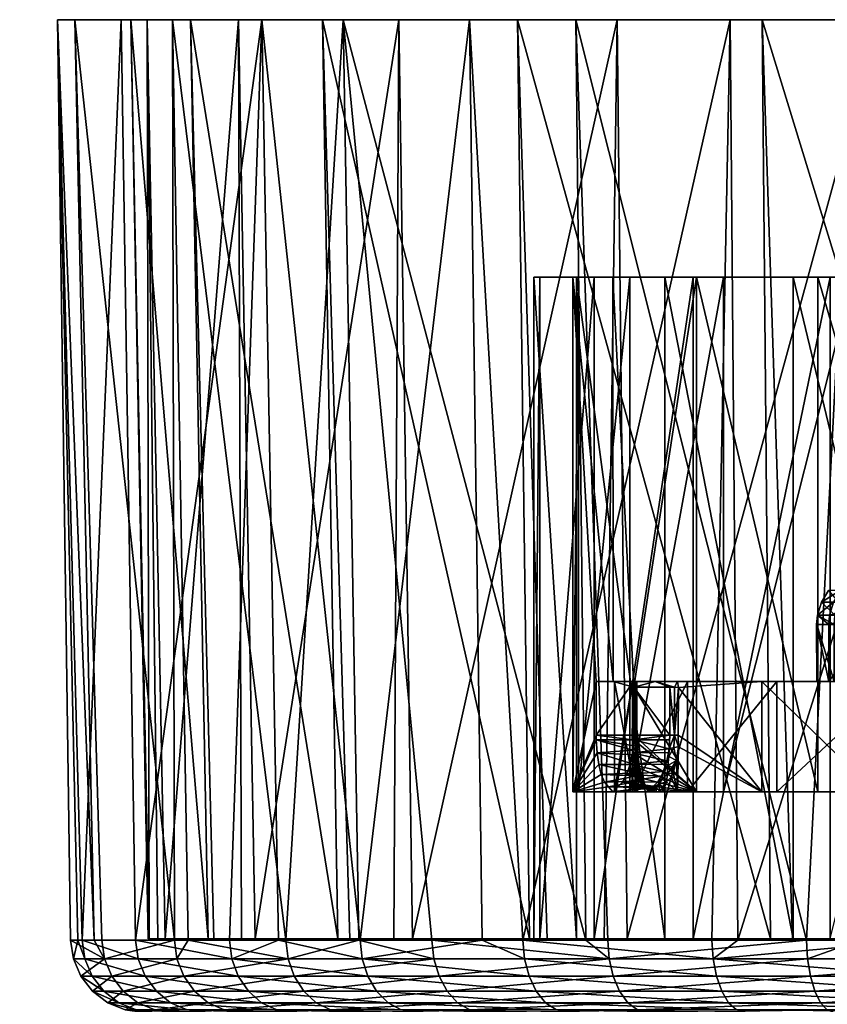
# Model space of a CAD drawing. Extents: x -0.107 to 0.167, y -0.11 to 0.019.
# Tile 162 of 235: x 0.042 to 0.064, y -0.027 to 0. Entities that reach past the tile are written whole.
import ezdxf

# ---------------------------------------------------------------- set-up
doc = ezdxf.new("R2010")
doc.units = 0
doc.layers.add('mesh', color=7, linetype='CONTINUOUS')

msp = doc.modelspace()

# ---------------------------------------------------------------- meshes
at = {"layer": 'mesh'}
mesh = msp.add_polyface(dxfattribs=at)
corners = [(-0.05432, -0.061179, 0.001225), (0.055598, -0.061528, 0.004067), (0.055884, -0.061814, 0.005682), (0.055382, -0.061312, 0.002847), (-0.054332, -0.061194, 0.000047), (-0.054614, -0.061499, 0.004083), (-0.054632, -0.061519, 0.00426), (-0.055113, -0.062014, -0.00622), (0.055373, -0.061312, -0.002755), (-0.054741, -0.061645, -0.004827), (0.055624, -0.061526, -0.003964), (-0.044057, -0.0004, 0.000904), (-0.042057, -0.0004, 0.000961), (-0.043401, -0.0004, 0.009338), (-0.044874, -0.0004, -0.007016), (-0.042928, -0.0004, -0.007479), (-0.043225, -0.025433, 0.007002), (-0.042475, -0.025433, 0.000949), (-0.042883, -0.025433, -0.005137), (-0.043465, -0.025433, -0.007348), (-0.042958, -0.025944, -0.005125), (-0.04255, -0.025944, 0.000947), (-0.043298, -0.025944, 0.006986), (-0.04393, -0.025433, 0.009176), (-0.043159, -0.026419, -0.005092), (-0.042753, -0.026419, 0.000941), (-0.043497, -0.026419, 0.006941), (-0.043473, -0.026826, -0.00504), (-0.043072, -0.026826, 0.000932), (-0.043879, -0.027138, -0.004974), (0.055202, -0.06115, -0.000033), (-0.054351, -0.061218, -0.001766), (-0.054633, -0.061527, -0.003985)]
mesh.append_faces([[corners[k] for k in face] for face in [(0, 1, 2, 2), (0, 3, 1, 1), (4, 3, 0, 0), (5, 2, 6, 6), (5, 0, 2, 2), (7, 8, 9, 9), (7, 10, 8, 8), (11, 12, 13, 13), (14, 15, 12, 12), (12, 16, 13, 13), (12, 17, 16, 16), (15, 17, 12, 12), (15, 18, 17, 17), (19, 18, 15, 15), (20, 18, 19, 19), (20, 17, 18, 18), (21, 17, 20, 20), (21, 16, 17, 17), (22, 16, 21, 21), (22, 23, 16, 16), (20, 24, 21, 21), (22, 25, 26, 26), (21, 25, 22, 22), (21, 24, 25, 25), (24, 27, 25, 25), (25, 28, 26, 26), (25, 27, 28, 28), (27, 29, 28, 28), (30, 31, 32, 32), (4, 30, 3, 3), (31, 30, 4, 4), (9, 30, 32, 32), (9, 8, 30, 30)]])
mesh = msp.add_polyface(dxfattribs=at)
corners = [(0.055561, -0.0004, 0.023164), (0.055894, -0.0254, 0.022791), (0.056376, -0.0254, 0.023305), (0.050255, -0.0004, 0.017227), (0.051006, -0.0254, 0.017575), (0.050674, -0.0254, 0.016953), (0.046667, -0.0004, 0.01012), (0.047303, -0.0254, 0.010649), (0.047143, -0.0254, 0.009963), (0.045041, -0.0004, 0.002326), (0.045518, -0.0254, 0.003002), (0.045541, -0.0254, 0.002297), (0.045487, -0.0004, -0.005624), (0.045773, -0.0254, -0.004847), (0.045978, -0.0254, -0.005522), (0.047976, -0.0004, -0.013187), (0.048051, -0.0254, -0.012363), (0.048423, -0.0254, -0.012962), (0.052338, -0.0004, -0.019848), (0.052197, -0.0254, -0.019033), (0.052711, -0.0254, -0.019515), (0.058274, -0.0004, -0.025154), (0.057927, -0.0254, -0.024403), (0.048603, -0.0004, 0.018354), (0.049058, -0.025433, 0.01804), (0.047726, -0.025433, 0.016182), (0.05128, -0.025433, 0.021138), (0.054256, -0.0004, 0.02468), (0.054603, -0.025433, 0.024285), (0.045173, -0.025433, 0.010643), (0.043715, -0.025433, 0.00472), (0.044779, -0.0004, 0.01078), (0.043598, -0.025433, 0.002437), (0.043046, -0.0004, 0.002475), (0.043522, -0.0004, -0.005996), (0.044251, -0.025433, -0.007411), (0.046227, -0.025433, -0.013182), (0.04404, -0.025433, -0.005903), (0.043404, -0.025433, -0.001371), (0.049259, -0.025433, -0.018475), (0.046174, -0.0004, -0.014055), (0.046605, -0.025433, -0.013842), (0.051248, -0.025433, -0.020786), (0.050821, -0.0004, -0.021153), (0.053237, -0.025433, -0.023098), (0.057422, -0.025433, -0.026412), (0.056009, -0.0254, 0.001966), (0.056009, -0.0074, 0.001966), (0.057168, -0.0254, 0.006934), (0.056175, -0.0254, -0.003132), (0.056175, -0.0074, -0.003132), (0.057654, -0.0254, -0.008014), (0.057654, -0.0074, -0.008014), (0.057067, -0.0214, 0.001862), (0.057708, -0.01999, 0.005193), (0.057707, -0.01986, 0.005187), (0.057707, -0.0184, 0.005187), (0.057844, -0.02093, 0.00564), (0.057775, -0.020659, 0.005418)]
mesh.append_faces([[corners[k] for k in face] for face in [(0, 1, 2, 2), (3, 4, 1, 1), (3, 5, 4, 4), (6, 7, 5, 5), (6, 8, 7, 7), (9, 10, 8, 8), (9, 11, 10, 10), (12, 13, 11, 11), (12, 14, 13, 13), (15, 16, 14, 14), (15, 17, 16, 16), (18, 19, 17, 17), (18, 20, 19, 19), (21, 22, 20, 20), (23, 24, 25, 25), (23, 26, 24, 24), (27, 28, 26, 26), (29, 23, 25, 25), (30, 31, 29, 29), (32, 33, 30, 30), (34, 35, 36, 36), (34, 37, 35, 35), (33, 38, 37, 37), (39, 40, 41, 41), (42, 43, 39, 39), (43, 44, 45, 45), (46, 47, 48, 48), (49, 50, 46, 46), (51, 52, 49, 49), (53, 54, 55, 55), (56, 53, 55, 55), (57, 58, 53, 53)]])
mesh = msp.add_polyface(dxfattribs=at)
corners = [(0.058274, -0.0004, -0.025154), (0.058549, -0.0254, -0.024735), (0.057927, -0.0254, -0.024403), (0.055709, -0.025433, 0.025332), (0.054603, -0.025433, 0.024285), (0.054256, -0.0004, 0.02468), (0.046227, -0.025433, -0.013182), (0.046605, -0.025433, -0.013842), (0.046174, -0.0004, -0.014055), (0.043598, -0.025433, 0.002437), (0.043404, -0.025433, -0.001371), (0.043046, -0.0004, 0.002475), (0.051248, -0.025433, -0.020786), (0.053237, -0.025433, -0.023098), (0.050821, -0.0004, -0.021153), (0.057422, -0.025433, -0.026412), (0.058019, -0.025433, -0.026884), (0.057148, -0.0004, -0.026806), (0.057168, -0.0254, 0.006934), (0.056009, -0.0074, 0.001966), (0.057168, -0.0074, 0.006934), (0.056009, -0.0254, 0.001966), (0.056175, -0.0074, -0.003132), (0.056175, -0.0254, -0.003132), (0.057654, -0.0074, -0.008014), (0.057654, -0.0254, -0.008014), (0.060347, -0.0074, -0.012347), (0.057223, -0.0074, -0.00296), (0.058623, -0.0074, -0.007576), (0.057067, -0.0074, 0.001862), (0.058163, -0.0074, 0.006559), (0.057223, -0.0214, -0.00296), (0.058623, -0.0214, -0.007576), (0.057067, -0.0214, 0.001862), (0.057707, -0.0184, 0.005187), (0.058206, -0.0184, 0.00021), (0.058206, -0.0214, 0.00021), (0.058691, -0.0184, -0.004016), (0.05877, -0.0184, 0.004426), (0.05877, -0.0214, 0.004426), (0.058165, -0.0184, 0.006564), (0.05873, -0.018552, 0.007901), (0.058717, -0.0184, 0.004804), (0.058689, -0.01986, 0.004817), (0.058806, -0.0184, 0.0047), (0.057707, -0.01986, 0.005187), (0.059314, -0.0184, 0.006131)]
mesh.append_faces([[corners[k] for k in face] for face in [(0, 1, 2, 2), (3, 4, 5, 5), (6, 7, 8, 8), (9, 10, 11, 11), (12, 13, 14, 14), (15, 16, 17, 17), (18, 19, 20, 20), (21, 22, 19, 19), (23, 24, 22, 22), (25, 26, 24, 24), (27, 24, 28, 28), (27, 22, 24, 24), (29, 22, 27, 27), (29, 19, 22, 22), (30, 19, 29, 29), (30, 20, 19, 19), (31, 28, 32, 32), (31, 27, 28, 28), (33, 27, 31, 31), (33, 29, 27, 27), (34, 29, 33, 33), (35, 36, 37, 37), (38, 39, 35, 35), (30, 40, 41, 41), (29, 40, 30, 30), (34, 40, 29, 29), (42, 43, 44, 44), (45, 42, 34, 34), (45, 43, 42, 42), (46, 41, 40, 40), (42, 40, 34, 34), (42, 46, 40, 40)]])
mesh = msp.add_polyface(dxfattribs=at)
corners = [(0.055561, -0.0004, 0.023164), (0.048603, -0.0004, 0.018354), (0.050255, -0.0004, 0.017227), (0.054256, -0.0004, 0.02468), (0.062222, -0.0004, 0.027526), (0.061354, -0.0004, 0.029328), (0.052338, -0.0004, -0.019848), (0.057148, -0.0004, -0.026806), (0.058274, -0.0004, -0.025154), (0.050821, -0.0004, -0.021153), (0.047976, -0.0004, -0.013187), (0.046174, -0.0004, -0.014055), (0.045487, -0.0004, -0.005624), (0.043522, -0.0004, -0.005996), (0.045041, -0.0004, 0.002326), (0.043046, -0.0004, 0.002475), (0.046667, -0.0004, 0.01012), (0.044779, -0.0004, 0.01078), (0.055894, -0.0254, 0.022791), (0.050674, -0.0254, 0.016953), (0.047143, -0.0254, 0.009963), (0.045541, -0.0254, 0.002297), (0.045978, -0.0254, -0.005522), (0.048423, -0.0254, -0.012962), (0.052711, -0.0254, -0.019515), (0.055709, -0.025433, 0.025332), (0.05128, -0.025433, 0.021138), (0.045173, -0.025433, 0.010643), (0.043715, -0.025433, 0.00472), (0.046227, -0.025433, -0.013182), (0.04404, -0.025433, -0.005903), (0.049259, -0.025433, -0.018475), (0.057422, -0.025433, -0.026412), (0.060438, -0.0074, 0.010813), (0.057168, -0.0074, 0.006934), (0.058163, -0.0074, 0.006559), (0.059574, -0.0074, 0.011432)]
mesh.append_faces([[corners[k] for k in face] for face in [(0, 1, 2, 2), (0, 3, 1, 1), (4, 3, 0, 0), (4, 5, 3, 3), (6, 7, 8, 8), (6, 9, 7, 7), (10, 9, 6, 6), (10, 11, 9, 9), (12, 11, 10, 10), (12, 13, 11, 11), (14, 13, 12, 12), (14, 15, 13, 13), (16, 15, 14, 14), (16, 17, 15, 15), (2, 17, 16, 16), (2, 1, 17, 17), (2, 18, 0, 0), (16, 19, 2, 2), (14, 20, 16, 16), (12, 21, 14, 14), (10, 22, 12, 12), (6, 23, 10, 10), (8, 24, 6, 6), (5, 25, 3, 3), (3, 26, 1, 1), (27, 17, 1, 1), (28, 15, 17, 17), (13, 29, 11, 11), (15, 30, 13, 13), (31, 9, 11, 11), (9, 32, 7, 7), (33, 34, 35, 35), (33, 36, 34, 34)]])
mesh = msp.add_polyface(dxfattribs=at)
corners = [(0.055561, -0.0004, 0.023164), (0.056376, -0.0254, 0.023305), (0.062447, -0.0254, 0.027079), (0.060347, -0.0254, -0.012347), (0.060347, -0.0074, -0.012347), (0.057654, -0.0254, -0.008014), (0.060438, -0.0214, 0.010813), (0.058629, -0.020659, 0.007683), (0.058534, -0.02093, 0.007471), (0.058695, -0.020339, 0.007827), (0.058727, -0.01999, 0.007896), (0.05873, -0.01986, 0.007901), (0.05873, -0.018552, 0.007901), (0.060438, -0.0074, 0.010813), (0.059631, -0.020562, 0.007368), (0.059671, -0.020335, 0.00745), (0.058691, -0.0184, -0.004016), (0.058691, -0.0214, -0.004016), (0.060194, -0.0184, -0.007995), (0.059712, -0.01986, 0.007531), (0.059704, -0.019989, 0.007516), (0.05969, -0.02023, 0.007488), (0.059602, -0.020653, 0.007308), (0.059539, -0.020852, 0.007177), (0.059484, -0.020974, 0.007059), (0.059712, -0.018552, 0.007531), (0.058806, -0.0184, 0.0047), (0.058811, -0.01986, 0.004578), (0.058811, -0.0184, 0.004578), (0.058804, -0.01986, 0.004699), (0.058859, -0.020583, 0.00475), (0.058848, -0.020459, 0.004724), (0.058885, -0.020725, 0.004855), (0.058826, -0.020172, 0.004643), (0.058698, -0.020139, 0.004853), (0.058806, -0.020154, 0.004744), (0.058718, -0.020394, 0.004927), (0.058753, -0.020654, 0.005055), (0.058937, -0.020962, 0.00503), (0.058801, -0.020884, 0.005227), (0.05898, -0.021101, 0.00517), (0.058833, -0.020968, 0.00533), (0.059833, -0.01986, 0.007526), (0.059681, -0.02044, 0.007415), (0.059817, -0.020194, 0.007491), (0.059658, -0.020683, 0.007289), (0.05989, -0.020552, 0.007483), (0.059646, -0.020916, 0.007129), (0.059777, -0.02073, 0.007309), (0.059799, -0.020887, 0.007288), (0.059749, -0.021003, 0.007178), (0.059502, -0.021059, 0.00695), (0.059615, -0.021127, 0.006952), (0.059385, -0.021131, 0.006835), (0.05877, -0.0214, 0.004426), (0.05877, -0.0184, 0.004426), (0.059921, -0.0184, 0.007547), (0.059834, -0.018556, 0.007525), (0.059314, -0.0184, 0.006131), (0.058717, -0.0184, 0.004804)]
mesh.append_faces([[corners[k] for k in face] for face in [(0, 1, 2, 2), (3, 4, 5, 5), (6, 7, 8, 8), (6, 9, 7, 7), (6, 10, 9, 9), (11, 10, 6, 6), (6, 12, 11, 11), (6, 13, 12, 12), (14, 9, 15, 15), (14, 7, 9, 9), (16, 17, 18, 18), (19, 10, 11, 11), (20, 10, 19, 19), (21, 10, 20, 20), (21, 9, 10, 10), (15, 9, 21, 21), (22, 7, 14, 14), (8, 23, 24, 24), (7, 23, 8, 8), (7, 22, 23, 23), (12, 19, 11, 11), (12, 25, 19, 19), (26, 27, 28, 28), (26, 29, 27, 27), (30, 31, 32, 32), (33, 31, 30, 30), (34, 31, 35, 35), (36, 32, 31, 31), (37, 38, 32, 32), (39, 38, 37, 37), (39, 40, 38, 38), (41, 40, 39, 39), (33, 35, 31, 31), (33, 29, 35, 35), (33, 27, 29, 29), (19, 21, 20, 20), (42, 21, 19, 19), (21, 43, 15, 15), (44, 43, 21, 21), (43, 14, 15, 15), (43, 22, 14, 14), (43, 45, 22, 22), (46, 45, 43, 43), (22, 24, 23, 23), (45, 24, 22, 22), (45, 23, 24, 24), (45, 47, 23, 23), (48, 47, 45, 45), (49, 50, 47, 47), (23, 51, 24, 24), (47, 51, 23, 23), (47, 52, 51, 51), (50, 52, 47, 47), (51, 53, 24, 24), (54, 32, 38, 38), (30, 32, 54, 54), (54, 33, 30, 30), (27, 33, 54, 54), (28, 27, 55, 55), (56, 57, 58, 58), (58, 25, 12, 12), (58, 57, 25, 25), (58, 26, 28, 28), (59, 26, 58, 58)]])
mesh = msp.add_polyface(dxfattribs=at)
corners = [(0.069785, -0.0004, 0.030014), (0.061354, -0.0004, 0.029328), (0.062222, -0.0004, 0.027526), (0.069413, -0.0004, 0.03198), (0.065382, -0.0004, -0.028742), (0.064721, -0.0004, -0.03063), (0.073027, -0.0004, -0.032363), (0.058274, -0.0004, -0.025154), (0.057148, -0.0004, -0.026806), (0.069887, -0.0254, 0.029524), (0.055561, -0.0004, 0.023164), (0.062447, -0.0254, 0.027079), (0.058549, -0.0254, -0.024735), (0.073176, -0.0004, -0.030368), (0.065539, -0.0254, -0.028266), (0.061558, -0.025433, 0.028893), (0.06343, -0.025433, -0.029697), (0.059574, -0.0254, 0.011432), (0.057168, -0.0074, 0.006934), (0.059574, -0.0074, 0.011432), (0.060347, -0.0254, -0.012347), (0.06407, -0.0074, -0.015835), (0.060347, -0.0074, -0.012347), (0.06407, -0.0254, -0.015835), (0.068568, -0.0074, -0.018241), (0.068568, -0.0254, -0.018241), (0.073536, -0.0074, -0.0194), (0.064689, -0.0074, -0.014971), (0.068943, -0.0074, -0.017246), (0.061169, -0.0074, -0.011673), (0.058623, -0.0074, -0.007576), (0.057654, -0.0074, -0.008014), (0.063736, -0.0074, 0.014333), (0.060438, -0.0074, 0.010813), (0.063062, -0.0074, 0.015155), (0.067833, -0.0074, 0.016879), (0.067395, -0.0074, 0.017847), (0.072449, -0.0074, 0.018279), (0.072276, -0.0074, 0.019327), (0.05873, -0.018552, 0.007901), (0.058163, -0.0074, 0.006559), (0.063736, -0.0214, 0.014333), (0.067833, -0.0214, 0.016879), (0.064689, -0.0214, -0.014971), (0.061169, -0.0214, -0.011673), (0.058623, -0.0214, -0.007576)]
mesh.append_faces([[corners[k] for k in face] for face in [(0, 1, 2, 2), (0, 3, 1, 1), (4, 5, 6, 6), (7, 5, 4, 4), (7, 8, 5, 5), (2, 9, 0, 0), (10, 11, 2, 2), (4, 12, 7, 7), (13, 14, 4, 4), (3, 15, 1, 1), (8, 16, 5, 5), (17, 18, 19, 19), (20, 21, 22, 22), (23, 24, 21, 21), (25, 26, 24, 24), (27, 24, 28, 28), (27, 21, 24, 24), (29, 21, 27, 27), (29, 22, 21, 21), (30, 22, 29, 29), (30, 31, 22, 22), (32, 19, 33, 33), (32, 34, 19, 19), (35, 34, 32, 32), (35, 36, 34, 34), (37, 36, 35, 35), (37, 38, 36, 36), (39, 33, 40, 40), (41, 32, 33, 33), (42, 35, 32, 32), (43, 27, 28, 28), (44, 29, 27, 27), (45, 30, 29, 29)]])
mesh = msp.add_polyface(dxfattribs=at)
corners = [(0.061354, -0.0004, 0.029328), (0.060851, -0.025433, 0.028613), (0.055709, -0.025433, 0.025332), (0.057168, -0.0254, 0.006934), (0.057168, -0.0074, 0.006934), (0.059574, -0.0254, 0.011432), (0.057067, -0.0214, 0.001862), (0.05773, -0.020339, 0.005266), (0.057708, -0.01999, 0.005193), (0.057775, -0.020659, 0.005418), (0.057934, -0.021137, 0.005917), (0.057844, -0.02093, 0.00564), (0.058043, -0.021266, 0.006232), (0.058704, -0.02027, 0.004875), (0.058691, -0.0184, -0.004016), (0.058206, -0.0214, 0.00021), (0.058691, -0.0214, -0.004016), (0.058206, -0.0184, 0.00021), (0.05877, -0.0214, 0.004426), (0.059484, -0.020974, 0.007059), (0.058419, -0.021137, 0.007203), (0.058534, -0.02093, 0.007471), (0.05923, -0.021282, 0.006468), (0.058293, -0.021266, 0.006895), (0.058883, -0.021102, 0.005495), (0.059007, -0.021259, 0.005869), (0.058833, -0.020968, 0.00533), (0.058801, -0.020884, 0.005227), (0.058753, -0.020654, 0.005055), (0.058718, -0.020394, 0.004927), (0.058698, -0.020139, 0.004853), (0.058692, -0.019989, 0.004828), (0.057707, -0.01986, 0.005187), (0.058689, -0.01986, 0.004817), (0.058806, -0.0184, 0.0047), (0.058804, -0.01986, 0.004699), (0.058806, -0.020154, 0.004744), (0.058848, -0.020459, 0.004724), (0.058885, -0.020725, 0.004855), (0.05877, -0.0184, 0.004426), (0.058811, -0.01986, 0.004578)]
mesh.append_faces([[corners[k] for k in face] for face in [(0, 1, 2, 2), (3, 4, 5, 5), (6, 7, 8, 8), (6, 9, 7, 7), (6, 10, 11, 11), (6, 12, 10, 10), (7, 13, 8, 8), (14, 15, 16, 16), (17, 18, 15, 15), (19, 20, 21, 21), (20, 22, 23, 23), (12, 24, 10, 10), (12, 25, 24, 24), (26, 10, 24, 24), (26, 11, 10, 10), (27, 11, 26, 26), (27, 9, 11, 11), (28, 9, 27, 27), (28, 7, 9, 9), (29, 7, 28, 28), (8, 30, 31, 31), (8, 13, 30, 30), (7, 29, 13, 13), (31, 32, 8, 8), (33, 32, 31, 31), (34, 33, 35, 35), (30, 36, 33, 33), (29, 37, 30, 30), (28, 38, 29, 29), (30, 13, 29, 29), (30, 33, 31, 31), (36, 35, 33, 33), (39, 40, 18, 18)]])
mesh = msp.add_polyface(dxfattribs=at)
corners = [(0.062222, -0.0004, 0.027526), (0.062447, -0.0254, 0.027079), (0.063046, -0.0254, 0.027451), (0.065382, -0.0004, -0.028742), (0.064852, -0.0254, -0.028106), (0.058549, -0.0254, -0.024735), (0.057148, -0.0004, -0.026806), (0.058019, -0.025433, -0.026884), (0.06343, -0.025433, -0.029697), (0.059574, -0.0254, 0.011432), (0.059574, -0.0074, 0.011432), (0.063062, -0.0254, 0.015155), (0.06407, -0.0254, -0.015835), (0.06407, -0.0074, -0.015835), (0.060347, -0.0254, -0.012347), (0.062626, -0.0184, -0.011485), (0.060194, -0.0214, -0.007995), (0.062626, -0.0214, -0.011485), (0.060194, -0.0184, -0.007995), (0.058691, -0.0214, -0.004016), (0.059921, -0.0214, 0.007547), (0.059749, -0.021003, 0.007178), (0.059799, -0.020887, 0.007288), (0.062211, -0.0184, 0.011099), (0.065297, -0.0214, 0.013988), (0.062211, -0.0214, 0.011099), (0.065297, -0.0184, 0.013988), (0.059712, -0.018552, 0.007531), (0.059833, -0.01986, 0.007526), (0.059712, -0.01986, 0.007531), (0.059834, -0.018556, 0.007525), (0.059946, -0.018568, 0.007603), (0.059933, -0.01986, 0.007587), (0.059817, -0.020194, 0.007491), (0.05969, -0.02023, 0.007488), (0.059947, -0.020177, 0.0076), (0.05989, -0.020552, 0.007483), (0.059681, -0.02044, 0.007415), (0.059921, -0.020347, 0.007547), (0.059777, -0.02073, 0.007309), (0.059658, -0.020683, 0.007289), (0.059646, -0.020916, 0.007129), (0.059921, -0.0184, 0.007547)]
mesh.append_faces([[corners[k] for k in face] for face in [(0, 1, 2, 2), (3, 4, 5, 5), (6, 7, 8, 8), (9, 10, 11, 11), (12, 13, 14, 14), (15, 16, 17, 17), (18, 16, 15, 15), (18, 19, 16, 16), (20, 21, 22, 22), (23, 24, 25, 25), (26, 24, 23, 23), (27, 28, 29, 29), (30, 28, 27, 27), (31, 28, 30, 30), (31, 32, 28, 28), (28, 33, 34, 34), (28, 35, 33, 33), (32, 35, 28, 28), (33, 36, 37, 37), (35, 36, 33, 33), (38, 36, 35, 35), (36, 39, 40, 40), (36, 22, 39, 39), (22, 41, 39, 39), (20, 22, 36, 36), (42, 31, 30, 30), (23, 31, 42, 42), (25, 32, 31, 31), (25, 35, 32, 32), (20, 38, 35, 35), (36, 38, 20, 20), (23, 25, 31, 31)]])
mesh = msp.add_polyface(dxfattribs=at)
corners = [(0.062222, -0.0004, 0.027526), (0.063046, -0.0254, 0.027451), (0.069887, -0.0254, 0.029524), (0.065382, -0.0004, -0.028742), (0.065539, -0.0254, -0.028266), (0.064852, -0.0254, -0.028106), (0.069413, -0.0004, 0.03198), (0.066521, -0.025433, 0.03086), (0.061558, -0.025433, 0.028893), (0.063062, -0.0254, 0.015155), (0.063062, -0.0074, 0.015155), (0.067395, -0.0254, 0.017847), (0.067833, -0.0214, 0.016879), (0.063736, -0.0074, 0.014333), (0.063736, -0.0214, 0.014333), (0.064037, -0.01685, -0.002726), (0.065162, -0.016599, -0.005577), (0.064058, -0.016599, -0.002721), (0.065144, -0.01685, -0.005587), (0.066968, -0.016599, -0.008049), (0.066953, -0.01685, -0.008064), (0.064201, -0.016599, 0.003349), (0.065421, -0.01685, 0.00616), (0.064181, -0.01685, 0.003355), (0.065439, -0.016599, 0.006149), (0.067345, -0.01685, 0.008549), (0.065256, -0.016245, -0.005526), (0.067045, -0.016245, -0.007976), (0.064161, -0.016245, -0.002696), (0.064303, -0.016245, 0.003319), (0.06553, -0.016245, 0.006094), (0.06736, -0.016599, 0.008533), (0.065422, -0.015928, -0.005435), (0.065421, -0.0184, 0.00616), (0.064181, -0.0184, 0.003355), (0.067345, -0.0184, 0.008549), (0.064037, -0.0184, -0.002726), (0.065144, -0.0184, -0.005587), (0.066953, -0.0184, -0.008064), (0.065838, -0.0184, -0.014274), (0.062626, -0.0214, -0.011485), (0.065838, -0.0214, -0.014274), (0.062626, -0.0184, -0.011485), (0.065297, -0.0184, 0.013988), (0.068992, -0.0214, 0.01604), (0.065297, -0.0214, 0.013988), (0.059921, -0.0184, 0.007547), (0.062211, -0.0184, 0.011099), (0.058691, -0.0184, -0.004016), (0.069634, -0.0184, -0.016192)]
mesh.append_faces([[corners[k] for k in face] for face in [(0, 1, 2, 2), (3, 4, 5, 5), (6, 7, 8, 8), (9, 10, 11, 11), (12, 13, 14, 14), (15, 16, 17, 17), (18, 16, 15, 15), (18, 19, 16, 16), (20, 19, 18, 18), (21, 22, 23, 23), (24, 22, 21, 21), (24, 25, 22, 22), (26, 16, 27, 27), (26, 17, 16, 16), (28, 17, 26, 26), (29, 24, 21, 21), (30, 24, 29, 29), (30, 31, 24, 24), (32, 28, 26, 26), (23, 33, 34, 34), (22, 33, 23, 23), (22, 35, 33, 33), (36, 18, 15, 15), (37, 18, 36, 36), (37, 20, 18, 18), (38, 20, 37, 37), (39, 40, 41, 41), (42, 40, 39, 39), (43, 44, 45, 45), (35, 46, 33, 33), (43, 47, 35, 35), (48, 39, 49, 49)]])
mesh = msp.add_polyface(dxfattribs=at)
corners = [(0.069518, -0.025433, 0.031427), (0.066521, -0.025433, 0.03086), (0.069413, -0.0004, 0.03198), (0.061558, -0.025433, 0.028893), (0.060851, -0.025433, 0.028613), (0.061354, -0.0004, 0.029328), (0.06343, -0.025433, -0.029697), (0.06489, -0.025433, -0.030132), (0.064721, -0.0004, -0.03063), (0.067395, -0.0254, 0.017847), (0.063062, -0.0074, 0.015155), (0.067395, -0.0074, 0.017847), (0.063062, -0.0254, 0.015155), (0.059574, -0.0074, 0.011432), (0.069334, -0.014603, -0.007519), (0.069225, -0.014604, -0.007363), (0.069282, -0.014747, -0.007545), (0.069445, -0.014602, 0.007768), (0.069555, -0.014598, 0.00789), (0.069514, -0.014741, 0.007922), (0.069284, -0.014747, 0.007642), (0.069351, -0.014606, 0.007663), (0.069679, -0.014593, 0.008026), (0.06979, -0.014723, 0.008157), (0.071681, -0.004591, 0.000047), (0.068997, -0.014609, 0.006547), (0.068997, -0.014609, -0.006453), (0.071681, -0.004591, -0.006453), (0.069009, -0.014607, -0.006668), (0.06903, -0.014605, -0.006788), (0.071753, -0.004486, -0.006781), (0.069185, -0.014603, -0.007256), (0.071925, -0.004366, -0.007257), (0.069184, -0.014602, 0.007349), (0.071923, -0.004364, 0.007351), (0.071764, -0.004391, 0.006827), (0.069046, -0.014603, 0.006974), (0.069009, -0.014607, 0.006762), (0.069509, -0.014741, -0.007824), (0.069543, -0.0146, -0.007799), (0.069444, -0.014603, -0.007677), (0.069802, -0.014581, -0.008031), (0.070259, -0.014515, -0.008279), (0.069783, -0.014723, -0.008059), (0.069109, -0.014748, -0.007231), (0.06911, -0.014748, 0.007326), (0.069811, -0.014577, 0.008114), (0.070091, -0.014543, 0.008301), (0.068952, -0.014842, 0.006996), (0.068929, -0.014795, 0.006645), (0.068937, -0.014773, -0.006453)]
mesh.append_faces([[corners[k] for k in face] for face in [(0, 1, 2, 2), (3, 4, 5, 5), (6, 7, 8, 8), (9, 10, 11, 11), (12, 13, 10, 10), (14, 15, 16, 16), (17, 18, 19, 19), (20, 21, 17, 17), (19, 22, 23, 23), (18, 22, 19, 19), (24, 25, 26, 26), (27, 26, 28, 28), (29, 30, 28, 28), (31, 30, 29, 29), (32, 15, 14, 14), (33, 34, 21, 21), (35, 33, 36, 36), (35, 37, 25, 25), (35, 36, 37, 37), (38, 39, 40, 40), (38, 41, 39, 39), (42, 41, 43, 43), (31, 44, 15, 15), (38, 40, 14, 14), (33, 45, 36, 36), (33, 21, 20, 20), (23, 22, 46, 46), (23, 46, 47, 47), (36, 25, 37, 37), (48, 25, 36, 36), (49, 26, 25, 25), (49, 50, 26, 26)]])
mesh = msp.add_polyface(dxfattribs=at)
corners = [(0.063736, -0.0214, 0.014333), (0.060438, -0.0074, 0.010813), (0.060438, -0.0214, 0.010813), (0.061169, -0.0214, -0.011673), (0.064689, -0.0074, -0.014971), (0.064689, -0.0214, -0.014971), (0.058623, -0.0214, -0.007576), (0.061169, -0.0074, -0.011673), (0.06373, -0.016599, 0.000323), (0.063705, -0.01685, 0.000047), (0.064037, -0.01685, -0.002726), (0.064058, -0.016599, -0.002721), (0.063709, -0.01685, 0.000324), (0.064181, -0.01685, 0.003355), (0.064201, -0.016599, 0.003349), (0.064161, -0.016245, -0.002696), (0.063836, -0.016245, 0.000321), (0.064303, -0.016245, 0.003319), (0.064345, -0.015928, -0.002651), (0.064025, -0.015928, 0.000316), (0.063709, -0.0184, 0.000324), (0.064037, -0.0184, -0.002726), (0.064181, -0.0184, 0.003355), (0.059314, -0.0184, 0.006131), (0.069634, -0.0184, -0.016192), (0.05877, -0.0184, 0.004426), (0.058206, -0.0184, 0.00021), (0.065421, -0.0184, 0.00616), (0.059921, -0.0184, 0.007547), (0.067345, -0.0184, 0.008549), (0.062211, -0.0184, 0.011099), (0.058691, -0.0184, -0.004016), (0.060194, -0.0184, -0.007995), (0.062626, -0.0184, -0.011485), (0.065838, -0.0184, -0.014274), (0.065144, -0.0184, -0.005587), (0.058811, -0.0184, 0.004578)]
mesh.append_faces([[corners[k] for k in face] for face in [(0, 1, 2, 2), (3, 4, 5, 5), (6, 7, 3, 3), (8, 9, 10, 10), (10, 11, 8, 8), (8, 12, 9, 9), (8, 13, 12, 12), (14, 13, 8, 8), (15, 8, 11, 11), (16, 8, 15, 15), (16, 14, 8, 8), (17, 14, 16, 16), (18, 16, 15, 15), (19, 16, 18, 18), (19, 17, 16, 16), (9, 20, 21, 21), (12, 20, 9, 9), (12, 22, 20, 20), (13, 22, 12, 12), (21, 10, 9, 9), (20, 22, 23, 23), (24, 25, 26, 26), (27, 23, 22, 22), (27, 28, 23, 23), (29, 30, 28, 28), (31, 32, 33, 33), (31, 24, 26, 26), (33, 34, 31, 31), (23, 21, 20, 20), (23, 35, 21, 21), (24, 35, 23, 23), (36, 24, 23, 23), (24, 36, 25, 25)]])
mesh = msp.add_polyface(dxfattribs=at)
corners = [(0.060885, -0.025944, 0.028546), (0.061558, -0.025433, 0.028893), (0.066521, -0.025433, 0.03086), (0.060851, -0.025433, 0.028613), (0.063459, -0.025944, -0.029628), (0.06343, -0.025433, -0.029697), (0.05806, -0.025944, -0.026821), (0.06489, -0.025433, -0.030132), (0.05817, -0.026419, -0.02665), (0.063535, -0.026419, -0.029439), (0.066599, -0.026419, 0.030592), (0.060978, -0.026419, 0.028364), (0.066542, -0.025944, 0.030788), (0.058343, -0.026826, -0.026383), (0.063654, -0.026826, -0.029144), (0.066688, -0.026826, 0.030287), (0.061123, -0.026826, 0.028081), (0.058567, -0.027138, -0.026037), (0.063809, -0.027138, -0.028762), (0.066802, -0.027138, 0.029891), (0.061311, -0.027138, 0.027714), (0.058827, -0.027333, -0.025636), (0.063988, -0.027333, -0.028318), (0.066935, -0.027333, 0.029432), (0.061528, -0.027333, 0.027288), (0.059105, -0.0274, -0.025206), (0.060347, -0.0254, -0.012347), (0.052711, -0.0254, -0.019515), (0.06407, -0.0254, -0.015835), (0.067395, -0.0254, 0.017847), (0.062447, -0.0254, 0.027079), (0.063062, -0.0254, 0.015155), (0.063046, -0.0254, 0.027451), (0.056376, -0.0254, 0.023305), (0.061169, -0.0214, -0.011673), (0.062626, -0.0214, -0.011485), (0.060194, -0.0214, -0.007995), (0.064689, -0.0214, -0.014971), (0.065838, -0.0214, -0.014274), (0.060438, -0.0214, 0.010813), (0.065297, -0.0214, 0.013988), (0.063736, -0.0214, 0.014333), (0.062211, -0.0214, 0.011099), (0.058163, -0.0214, 0.006559), (0.059921, -0.0214, 0.007547), (0.059947, -0.020177, 0.0076)]
mesh.append_faces([[corners[k] for k in face] for face in [(0, 1, 2, 2), (0, 3, 1, 1), (4, 5, 6, 6), (4, 7, 5, 5), (4, 8, 9, 9), (6, 8, 4, 4), (0, 10, 11, 11), (12, 10, 0, 0), (9, 13, 14, 14), (8, 13, 9, 9), (11, 15, 16, 16), (10, 15, 11, 11), (14, 17, 18, 18), (13, 17, 14, 14), (16, 19, 20, 20), (15, 19, 16, 16), (18, 21, 22, 22), (17, 21, 18, 18), (20, 23, 24, 24), (21, 25, 22, 22), (26, 27, 28, 28), (29, 30, 31, 31), (29, 32, 30, 30), (30, 33, 31, 31), (34, 35, 36, 36), (37, 35, 34, 34), (37, 38, 35, 35), (39, 40, 41, 41), (39, 42, 40, 40), (43, 42, 39, 39), (43, 44, 42, 42), (44, 45, 42, 42)]])
mesh = msp.add_polyface(dxfattribs=at)
corners = [(0.060438, -0.0214, 0.010813), (0.058419, -0.021137, 0.007203), (0.058293, -0.021266, 0.006895), (0.058534, -0.02093, 0.007471), (0.059385, -0.021131, 0.006835), (0.059484, -0.020974, 0.007059), (0.05923, -0.021282, 0.006468), (0.059155, -0.021297, 0.006271), (0.059007, -0.021259, 0.005869), (0.058043, -0.021266, 0.006232), (0.059062, -0.021287, 0.006022), (0.05902, -0.02122, 0.005284), (0.05898, -0.021101, 0.00517), (0.059054, -0.02127, 0.005403), (0.059004, -0.021166, 0.00548), (0.059104, -0.021297, 0.005707), (0.059103, -0.021308, 0.006136), (0.058998, -0.021238, 0.005764), (0.058883, -0.021102, 0.005495), (0.058833, -0.020968, 0.00533), (0.059271, -0.0214, 0.006057), (0.059155, -0.0214, 0.005714), (0.059343, -0.021294, 0.006489), (0.059335, -0.0214, 0.006211), (0.059502, -0.021059, 0.00695), (0.059408, -0.021192, 0.006734), (0.059615, -0.021127, 0.006952), (0.059517, -0.021267, 0.006725), (0.059521, -0.0214, 0.006654), (0.05945, -0.0214, 0.006484), (0.05877, -0.0214, 0.004426), (0.058937, -0.020962, 0.00503), (0.059749, -0.021003, 0.007178), (0.059921, -0.0214, 0.007547)]
mesh.append_faces([[corners[k] for k in face] for face in [(0, 1, 2, 2), (3, 1, 0, 0), (4, 1, 5, 5), (1, 4, 6, 6), (7, 2, 6, 6), (8, 9, 10, 10), (11, 12, 13, 13), (14, 13, 12, 12), (14, 15, 13, 13), (7, 10, 16, 16), (17, 8, 10, 10), (18, 8, 17, 17), (15, 17, 10, 10), (15, 18, 17, 17), (19, 14, 12, 12), (18, 14, 19, 19), (18, 15, 14, 14), (10, 20, 15, 15), (21, 13, 15, 15), (22, 7, 6, 6), (22, 23, 7, 7), (24, 25, 4, 4), (26, 25, 24, 24), (26, 27, 25, 25), (26, 28, 27, 27), (25, 6, 4, 4), (25, 22, 6, 6), (25, 29, 22, 22), (27, 29, 25, 25), (30, 12, 11, 11), (30, 31, 12, 12), (26, 32, 33, 33), (33, 28, 26, 26)]])
mesh = msp.add_polyface(dxfattribs=at)
corners = [(0.055755, -0.025944, 0.025273), (0.055709, -0.025433, 0.025332), (0.060885, -0.025944, 0.028546), (0.054603, -0.025433, 0.024285), (0.05806, -0.025944, -0.026821), (0.053237, -0.025433, -0.023098), (0.053289, -0.025944, -0.023043), (0.057422, -0.025433, -0.026412), (0.058019, -0.025433, -0.026884), (0.05343, -0.026419, -0.022896), (0.05817, -0.026419, -0.02665), (0.060978, -0.026419, 0.028364), (0.055881, -0.026419, 0.025113), (0.053651, -0.026826, -0.022667), (0.058343, -0.026826, -0.026383), (0.061123, -0.026826, 0.028081), (0.056077, -0.026826, 0.024862), (0.053936, -0.027138, -0.022369), (0.058567, -0.027138, -0.026037), (0.061311, -0.027138, 0.027714), (0.05633, -0.027138, 0.024537), (0.057654, -0.0254, -0.008014), (0.048423, -0.0254, -0.012962), (0.060347, -0.0254, -0.012347), (0.052197, -0.0254, -0.019033), (0.052711, -0.0254, -0.019515), (0.063062, -0.0254, 0.015155), (0.056376, -0.0254, 0.023305), (0.055894, -0.0254, 0.022791), (0.059574, -0.0254, 0.011432), (0.050674, -0.0254, 0.016953), (0.057168, -0.0254, 0.006934), (0.051006, -0.0254, 0.017575), (0.057067, -0.0214, 0.001862), (0.058206, -0.0214, 0.00021), (0.05877, -0.0214, 0.004426), (0.057223, -0.0214, -0.00296), (0.058691, -0.0214, -0.004016), (0.058623, -0.0214, -0.007576), (0.060438, -0.0214, 0.010813), (0.058293, -0.021266, 0.006895), (0.058163, -0.0214, 0.006559), (0.058043, -0.021266, 0.006232), (0.059271, -0.0214, 0.006057), (0.059335, -0.0214, 0.006211), (0.059155, -0.021297, 0.006271), (0.059062, -0.021287, 0.006022)]
mesh.append_faces([[corners[k] for k in face] for face in [(0, 1, 2, 2), (0, 3, 1, 1), (4, 5, 6, 6), (4, 7, 5, 5), (4, 8, 7, 7), (4, 9, 10, 10), (6, 9, 4, 4), (0, 11, 12, 12), (2, 11, 0, 0), (10, 13, 14, 14), (9, 13, 10, 10), (12, 15, 16, 16), (11, 15, 12, 12), (14, 17, 18, 18), (13, 17, 14, 14), (16, 19, 20, 20), (15, 19, 16, 16), (21, 22, 23, 23), (23, 24, 25, 25), (22, 24, 23, 23), (26, 27, 28, 28), (29, 30, 31, 31), (28, 32, 29, 29), (33, 34, 35, 35), (36, 34, 33, 33), (36, 37, 34, 34), (38, 37, 36, 36), (39, 40, 41, 41), (41, 42, 33, 33), (43, 44, 41, 41), (33, 35, 41, 41), (45, 41, 40, 40), (46, 42, 41, 41)]])
mesh = msp.add_polyface(dxfattribs=at)
corners = [(0.060885, -0.025944, 0.028546), (0.055709, -0.025433, 0.025332), (0.060851, -0.025433, 0.028613), (0.05806, -0.025944, -0.026821), (0.06343, -0.025433, -0.029697), (0.058019, -0.025433, -0.026884), (0.061311, -0.027138, 0.027714), (0.061528, -0.027333, 0.027288), (0.05633, -0.027138, 0.024537), (0.061761, -0.0274, 0.026832), (0.056624, -0.027333, 0.02416), (0.06407, -0.0254, -0.015835), (0.057927, -0.0254, -0.024403), (0.058549, -0.0254, -0.024735), (0.052711, -0.0254, -0.019515), (0.063062, -0.0254, 0.015155), (0.055894, -0.0254, 0.022791), (0.059574, -0.0254, 0.011432), (0.058623, -0.0214, -0.007576), (0.060194, -0.0214, -0.007995), (0.058691, -0.0214, -0.004016), (0.061169, -0.0214, -0.011673), (0.05877, -0.0214, 0.004426), (0.05902, -0.02122, 0.005284), (0.059124, -0.0214, 0.005602), (0.059192, -0.0214, 0.005847), (0.058163, -0.0214, 0.006559), (0.059155, -0.0214, 0.005714), (0.05945, -0.0214, 0.006484), (0.059521, -0.0214, 0.006654), (0.059408, -0.0214, 0.006383), (0.059335, -0.0214, 0.006211), (0.059271, -0.0214, 0.006057), (0.059921, -0.0214, 0.007547), (0.059103, -0.021308, 0.006136), (0.059155, -0.021297, 0.006271), (0.059062, -0.021287, 0.006022), (0.059054, -0.02127, 0.005403), (0.059215, -0.021386, 0.005951), (0.059104, -0.021297, 0.005707), (0.059343, -0.021294, 0.006489), (0.059517, -0.021267, 0.006725)]
mesh.append_faces([[corners[k] for k in face] for face in [(0, 1, 2, 2), (3, 4, 5, 5), (6, 7, 8, 8), (7, 9, 10, 10), (11, 12, 13, 13), (14, 12, 11, 11), (15, 16, 17, 17), (18, 19, 20, 20), (21, 19, 18, 18), (22, 23, 24, 24), (25, 26, 27, 27), (28, 29, 26, 26), (26, 30, 28, 28), (26, 31, 30, 30), (26, 25, 32, 32), (26, 24, 27, 27), (26, 22, 24, 24), (29, 33, 26, 26), (34, 26, 35, 35), (36, 26, 34, 34), (36, 35, 31, 31), (24, 37, 27, 27), (23, 37, 24, 24), (32, 38, 31, 31), (25, 38, 32, 32), (36, 31, 32, 32), (38, 39, 32, 32), (27, 39, 38, 38), (28, 31, 40, 40), (30, 31, 28, 28), (25, 27, 38, 38), (29, 28, 41, 41)]])
mesh = msp.add_polyface(dxfattribs=at)
corners = [(0.066542, -0.025944, 0.030788), (0.066521, -0.025433, 0.03086), (0.069518, -0.025433, 0.031427), (0.060885, -0.025944, 0.028546), (0.069291, -0.025944, -0.031362), (0.06489, -0.025433, -0.030132), (0.063459, -0.025944, -0.029628), (0.069277, -0.025433, -0.031436), (0.063535, -0.026419, -0.029439), (0.06933, -0.026419, -0.031162), (0.07254, -0.026419, 0.031716), (0.066599, -0.026419, 0.030592), (0.072521, -0.025944, 0.031919), (0.063654, -0.026826, -0.029144), (0.069392, -0.026826, -0.03085), (0.072569, -0.026826, 0.031399), (0.066688, -0.026826, 0.030287), (0.063809, -0.027138, -0.028762), (0.069471, -0.027138, -0.030445), (0.072607, -0.027138, 0.030989), (0.066802, -0.027138, 0.029891), (0.063988, -0.027333, -0.028318), (0.069563, -0.027333, -0.029976), (0.066935, -0.027333, 0.029432), (0.061311, -0.027138, 0.027714), (0.072651, -0.027333, 0.030513), (0.06418, -0.0274, -0.027844), (0.067078, -0.0274, 0.02894), (0.061528, -0.027333, 0.027288), (0.072697, -0.0274, 0.030003), (0.06407, -0.0254, -0.015835), (0.058549, -0.0254, -0.024735), (0.068568, -0.0254, -0.018241), (0.064852, -0.0254, -0.028106), (0.065539, -0.0254, -0.028266), (0.072276, -0.0254, 0.019327), (0.069887, -0.0254, 0.029524), (0.067395, -0.0254, 0.017847), (0.063046, -0.0254, 0.027451), (0.068943, -0.0214, -0.017246), (0.065838, -0.0214, -0.014274), (0.064689, -0.0214, -0.014971), (0.069634, -0.0214, -0.016192), (0.063736, -0.0214, 0.014333), (0.068992, -0.0214, 0.01604), (0.067833, -0.0214, 0.016879), (0.065297, -0.0214, 0.013988)]
mesh.append_faces([[corners[k] for k in face] for face in [(0, 1, 2, 2), (3, 1, 0, 0), (4, 5, 6, 6), (4, 7, 5, 5), (4, 8, 9, 9), (6, 8, 4, 4), (0, 10, 11, 11), (12, 10, 0, 0), (9, 13, 14, 14), (8, 13, 9, 9), (11, 15, 16, 16), (10, 15, 11, 11), (14, 17, 18, 18), (13, 17, 14, 14), (16, 19, 20, 20), (15, 19, 16, 16), (18, 21, 22, 22), (17, 21, 18, 18), (20, 23, 24, 24), (20, 25, 23, 23), (19, 25, 20, 20), (21, 26, 22, 22), (23, 27, 28, 28), (25, 29, 23, 23), (30, 31, 32, 32), (32, 33, 34, 34), (31, 33, 32, 32), (35, 36, 37, 37), (36, 38, 37, 37), (39, 40, 41, 41), (39, 42, 40, 40), (43, 44, 45, 45), (43, 46, 44, 44)]])
mesh = msp.add_polyface(dxfattribs=at)
corners = [(0.051337, -0.025944, 0.021089), (0.047791, -0.025944, 0.016144), (0.049058, -0.025433, 0.01804), (0.047726, -0.025433, 0.016182), (0.045173, -0.025433, 0.010643), (0.045244, -0.025944, 0.010618), (0.043715, -0.025433, 0.00472), (0.043789, -0.025944, 0.004709), (0.043598, -0.025433, 0.002437), (0.043479, -0.025944, -0.001368), (0.043404, -0.025433, -0.001371), (0.044325, -0.025944, -0.007394), (0.04404, -0.025433, -0.005903), (0.044251, -0.025433, -0.007411), (0.046227, -0.025433, -0.013182), (0.046295, -0.025944, -0.013151), (0.046605, -0.025433, -0.013842), (0.04932, -0.025944, -0.018431), (0.049259, -0.025433, -0.018475), (0.046481, -0.026419, -0.013067), (0.049486, -0.026419, -0.018314), (0.044523, -0.026419, -0.007347), (0.043683, -0.026419, -0.001359), (0.043991, -0.026419, 0.00468), (0.045436, -0.026419, 0.010551), (0.047967, -0.026419, 0.016042), (0.05149, -0.026419, 0.020955), (0.046771, -0.026826, -0.012936), (0.049746, -0.026826, -0.01813), (0.044832, -0.026826, -0.007273), (0.044001, -0.026826, -0.001345), (0.044306, -0.026826, 0.004633), (0.045737, -0.026826, 0.010445), (0.048242, -0.026826, 0.015882), (0.05173, -0.026826, 0.020746), (0.047146, -0.027138, -0.012766), (0.050083, -0.027138, -0.017892), (0.045233, -0.027138, -0.007177), (0.044412, -0.027138, -0.001327), (0.044713, -0.027138, 0.004573), (0.046126, -0.027138, 0.010309), (0.048598, -0.027138, 0.015674), (0.052041, -0.027138, 0.020475), (0.045698, -0.027333, -0.007066), (0.04489, -0.027333, -0.001306), (0.045186, -0.027333, 0.004503), (0.046577, -0.027333, 0.010151), (0.049011, -0.027333, 0.015434), (0.056175, -0.0254, -0.003132), (0.045773, -0.0254, -0.004847), (0.045978, -0.0254, -0.005522), (0.056009, -0.0254, 0.001966), (0.045518, -0.0254, 0.003002), (0.045541, -0.0254, 0.002297), (0.047143, -0.0254, 0.009963)]
mesh.append_faces([[corners[k] for k in face] for face in [(0, 1, 2, 2), (1, 3, 2, 2), (1, 4, 3, 3), (5, 4, 1, 1), (5, 6, 4, 4), (7, 6, 5, 5), (7, 8, 6, 6), (9, 8, 7, 7), (9, 10, 8, 8), (11, 10, 9, 9), (11, 12, 10, 10), (11, 13, 12, 12), (11, 14, 13, 13), (15, 14, 11, 11), (15, 16, 14, 14), (17, 16, 15, 15), (17, 18, 16, 16), (17, 19, 20, 20), (15, 19, 17, 17), (15, 21, 19, 19), (11, 21, 15, 15), (11, 22, 21, 21), (9, 22, 11, 11), (9, 23, 22, 22), (7, 23, 9, 9), (7, 24, 23, 23), (5, 24, 7, 7), (5, 25, 24, 24), (1, 25, 5, 5), (1, 26, 25, 25), (20, 27, 28, 28), (19, 27, 20, 20), (19, 29, 27, 27), (21, 29, 19, 19), (21, 30, 29, 29), (22, 30, 21, 21), (22, 31, 30, 30), (23, 31, 22, 22), (23, 32, 31, 31), (24, 32, 23, 23), (24, 33, 32, 32), (25, 33, 24, 24), (25, 34, 33, 33), (28, 35, 36, 36), (27, 35, 28, 28), (27, 37, 35, 35), (29, 37, 27, 27), (29, 38, 37, 37), (30, 38, 29, 29), (30, 39, 38, 38), (31, 39, 30, 30), (31, 40, 39, 39), (32, 40, 31, 31), (32, 41, 40, 40), (33, 41, 32, 32), (33, 42, 41, 41), (37, 43, 35, 35), (38, 44, 37, 37), (39, 45, 38, 38), (40, 46, 39, 39), (41, 47, 40, 40), (48, 49, 50, 50), (51, 52, 53, 53), (51, 54, 52, 52)]])
mesh = msp.add_polyface(dxfattribs=at)
corners = [(0.051337, -0.025944, 0.021089), (0.054603, -0.025433, 0.024285), (0.055755, -0.025944, 0.025273), (0.05128, -0.025433, 0.021138), (0.049058, -0.025433, 0.01804), (0.04932, -0.025944, -0.018431), (0.051248, -0.025433, -0.020786), (0.049259, -0.025433, -0.018475), (0.053289, -0.025944, -0.023043), (0.053237, -0.025433, -0.023098), (0.049486, -0.026419, -0.018314), (0.05343, -0.026419, -0.022896), (0.05149, -0.026419, 0.020955), (0.047791, -0.025944, 0.016144), (0.055881, -0.026419, 0.025113), (0.049746, -0.026826, -0.01813), (0.053651, -0.026826, -0.022667), (0.05173, -0.026826, 0.020746), (0.047967, -0.026419, 0.016042), (0.056077, -0.026826, 0.024862), (0.050083, -0.027138, -0.017892), (0.053936, -0.027138, -0.022369), (0.052041, -0.027138, 0.020475), (0.048242, -0.026826, 0.015882), (0.05633, -0.027138, 0.024537), (0.052401, -0.027333, 0.020161), (0.048598, -0.027138, 0.015674), (0.056624, -0.027333, 0.02416), (0.056175, -0.0254, -0.003132), (0.056009, -0.0254, 0.001966), (0.045541, -0.0254, 0.002297), (0.045978, -0.0254, -0.005522), (0.057654, -0.0254, -0.008014), (0.045773, -0.0254, -0.004847), (0.048051, -0.0254, -0.012363), (0.048423, -0.0254, -0.012962), (0.059574, -0.0254, 0.011432), (0.051006, -0.0254, 0.017575), (0.050674, -0.0254, 0.016953), (0.057168, -0.0254, 0.006934), (0.047143, -0.0254, 0.009963), (0.047303, -0.0254, 0.010649)]
mesh.append_faces([[corners[k] for k in face] for face in [(0, 1, 2, 2), (0, 3, 1, 1), (4, 3, 0, 0), (5, 6, 7, 7), (8, 6, 5, 5), (8, 9, 6, 6), (8, 10, 11, 11), (5, 10, 8, 8), (0, 12, 13, 13), (0, 14, 12, 12), (2, 14, 0, 0), (11, 15, 16, 16), (10, 15, 11, 11), (12, 17, 18, 18), (12, 19, 17, 17), (14, 19, 12, 12), (16, 20, 21, 21), (15, 20, 16, 16), (17, 22, 23, 23), (17, 24, 22, 22), (19, 24, 17, 17), (22, 25, 26, 26), (24, 27, 22, 22), (28, 29, 30, 30), (28, 31, 32, 32), (30, 33, 28, 28), (32, 34, 35, 35), (31, 34, 32, 32), (36, 37, 38, 38), (39, 40, 29, 29), (39, 41, 40, 40), (38, 41, 39, 39)]])
mesh = msp.add_polyface(dxfattribs=at)
corners = [(0.058567, -0.027138, -0.026037), (0.054267, -0.027333, -0.022025), (0.058827, -0.027333, -0.025636), (0.053936, -0.027138, -0.022369), (0.050473, -0.027333, -0.017616), (0.050083, -0.027138, -0.017892), (0.047582, -0.027333, -0.012569), (0.047146, -0.027138, -0.012766), (0.045698, -0.027333, -0.007066), (0.045233, -0.027138, -0.007177), (0.04489, -0.027333, -0.001306), (0.044412, -0.027138, -0.001327), (0.045186, -0.027333, 0.004503), (0.044713, -0.027138, 0.004573), (0.046577, -0.027333, 0.010151), (0.046126, -0.027138, 0.010309), (0.049011, -0.027333, 0.015434), (0.048598, -0.027138, 0.015674), (0.052401, -0.027333, 0.020161), (0.052041, -0.027138, 0.020475), (0.056624, -0.027333, 0.02416), (0.05633, -0.027138, 0.024537), (0.061528, -0.027333, 0.027288), (0.054622, -0.0274, -0.021655), (0.050891, -0.0274, -0.01732), (0.048049, -0.0274, -0.012357), (0.046196, -0.0274, -0.006947), (0.045402, -0.0274, -0.001283), (0.045693, -0.0274, 0.004429), (0.04706, -0.0274, 0.009982), (0.049454, -0.0274, 0.015176), (0.052787, -0.0274, 0.019824), (0.05694, -0.0274, 0.023756), (0.061761, -0.0274, 0.026832)]
mesh.append_faces([[corners[k] for k in face] for face in [(0, 1, 2, 2), (3, 1, 0, 0), (3, 4, 1, 1), (5, 4, 3, 3), (5, 6, 4, 4), (7, 6, 5, 5), (7, 8, 6, 6), (9, 10, 8, 8), (11, 12, 10, 10), (13, 14, 12, 12), (15, 16, 14, 14), (17, 18, 16, 16), (19, 20, 18, 18), (21, 22, 20, 20), (1, 23, 2, 2), (4, 24, 1, 1), (4, 25, 24, 24), (6, 25, 4, 4), (6, 26, 25, 25), (8, 26, 6, 6), (8, 27, 26, 26), (10, 27, 8, 8), (10, 28, 27, 27), (12, 28, 10, 10), (12, 29, 28, 28), (14, 29, 12, 12), (14, 30, 29, 29), (16, 30, 14, 14), (16, 31, 30, 30), (18, 31, 16, 16), (18, 32, 31, 31), (20, 32, 18, 18), (20, 33, 32, 32)]])

doc.saveas('drawing.dxf')
